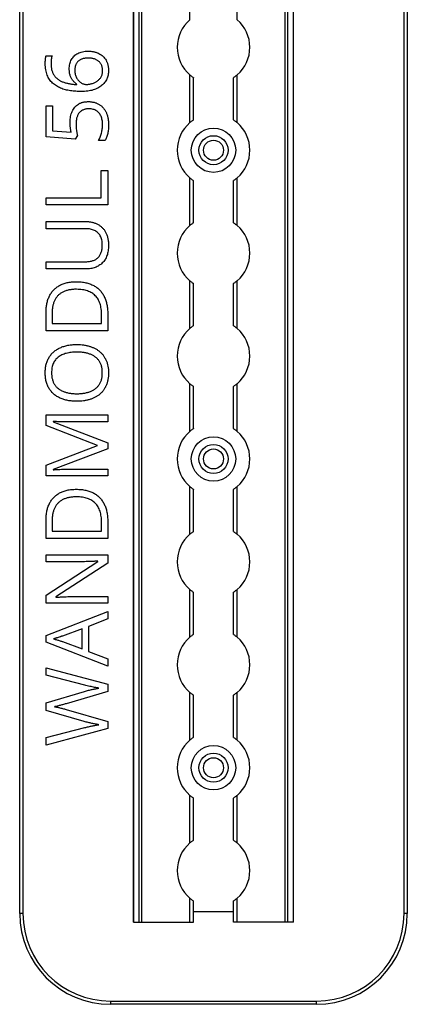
# Model space of a CAD drawing. Header units: millimetres. Extents: x -138 to 5612, y -1401 to 2631.
# Tile 23 of 116: x 526 to 632, y 542 to 813. Entities that reach past the tile are written whole.
import ezdxf

# ---------------------------------------------------------------- set-up
doc = ezdxf.new("R2010")
doc.units = ezdxf.units.MM

msp = doc.modelspace()

# ---------------------------------------------------------------- linework, layer by layer
at = {"color": 7, "linetype": 'Continuous', "lineweight": 25}
for p, q in [((525.86, 567.5), (525.86, 1075.06)), ((526.76, 1075.06), (526.76, 567.5)), ((631.56, 567.5), (631.56, 1075.06)), ((632.46, 1075.06), (632.46, 567.5)), ((557.16, 1074.51), (557.16, 565.11)), ((557.19, 565.11), (557.19, 1074.51)), ((558.72, 565.11), (558.72, 1074.51)), ((559.43, 565.11), (559.43, 1074.51)), ((598.88, 565.11), (598.88, 1074.51)), ((599.59, 565.11), (599.59, 1074.51)), ((601.13, 565.11), (601.13, 1074.51)), ((601.16, 565.11), (601.16, 1074.51)), ((572.66, 813.26), (572.66, 826.36)), ((585.66, 813.26), (585.66, 826.36)), ((533.1, 803.33), (534.76, 803.33)), ((572.66, 784.96), (572.66, 798.06)), ((573.66, 785.71), (573.66, 797.31)), ((584.66, 785.71), (584.66, 797.31)), ((585.66, 784.96), (585.66, 798.06)), ((541.57, 795.43), (541.57, 795.56)), ((533.1, 789.54), (534.87, 789.54)), ((533.1, 781.09), (533.1, 789.54)), ((534.87, 789.54), (534.87, 782.74)), ((534.87, 782.74), (540, 782.31)), ((541.08, 780.44), (533.1, 781.09)), ((541.72, 781.42), (541.08, 780.44)), ((549.36, 780.03), (547.52, 780.03)), ((548.3, 764.28), (548.3, 771.82)), ((548.3, 771.82), (550.07, 771.82)), ((550.07, 771.82), (550.07, 762.31)), ((572.66, 756.66), (572.66, 769.76)), ((573.66, 757.41), (573.66, 769.01)), ((584.66, 757.41), (584.66, 769.01)), ((585.66, 756.66), (585.66, 769.76)), ((533.1, 764.28), (548.3, 764.28)), ((533.1, 762.31), (533.1, 764.28)), ((550.07, 762.31), (533.1, 762.31)), ((533.1, 757.75), (544.07, 757.75)), ((533.1, 755.78), (533.1, 757.75)), ((544.1, 755.78), (533.1, 755.78)), ((533.1, 746.71), (544.08, 746.71)), ((533.1, 744.72), (533.1, 746.71)), ((544.03, 744.72), (533.1, 744.72)), ((572.66, 728.36), (572.66, 741.46)), ((573.66, 729.11), (573.66, 740.71)), ((584.66, 729.11), (584.66, 740.71)), ((585.66, 728.36), (585.66, 741.46)), ((533.1, 727.71), (533.1, 732.83)), ((534.79, 732.53), (534.79, 729.68)), ((548.37, 729.68), (548.37, 732.09)), ((550.07, 732.32), (550.07, 727.71)), ((534.79, 729.68), (548.37, 729.68)), ((550.07, 727.71), (533.1, 727.71)), ((572.66, 700.06), (572.66, 713.16)), ((573.66, 700.81), (573.66, 712.41)), ((584.66, 700.81), (584.66, 712.41)), ((585.66, 700.06), (585.66, 713.16)), ((533.1, 701.67), (533.1, 704.58)), ((533.1, 704.58), (550.07, 704.58)), ((550.07, 704.58), (550.07, 702.63)), ((547.21, 696.21), (533.1, 701.67)), ((535.07, 702.78), (535.07, 702.69)), ((535.07, 702.69), (550.07, 696.91)), ((550.07, 702.63), (539.21, 702.63)), ((533.1, 690.75), (547.21, 696.13)), ((547.21, 696.13), (547.21, 696.21)), ((550.07, 696.91), (550.07, 695.29)), ((550.07, 695.29), (535.05, 689.59)), ((533.1, 687.82), (533.1, 690.75)), ((550.07, 687.82), (533.1, 687.82)), ((535.05, 689.59), (535.05, 689.5)), ((539.34, 689.66), (550.07, 689.66)), ((550.07, 689.66), (550.07, 687.82)), ((572.66, 671.76), (572.66, 684.86)), ((573.66, 672.51), (573.66, 684.11)), ((584.66, 672.51), (584.66, 684.11)), ((585.66, 671.76), (585.66, 684.86)), ((533.1, 670.63), (533.1, 675.76)), ((534.79, 675.46), (534.79, 672.61)), ((548.37, 672.61), (548.37, 675.01)), ((550.07, 675.25), (550.07, 670.63)), ((534.79, 672.61), (548.37, 672.61)), ((550.07, 670.63), (533.1, 670.63)), ((533.1, 664.21), (533.1, 666.07)), ((533.1, 666.07), (550.07, 666.07)), ((550.07, 666.07), (550.07, 663.79)), ((533.1, 655.05), (547.31, 664.28)), ((542.93, 664.21), (533.1, 664.21)), ((550.07, 663.79), (535.82, 654.53)), ((547.31, 664.28), (547.31, 664.36)), ((572.66, 643.46), (572.66, 656.56)), ((573.66, 644.21), (573.66, 655.81)), ((584.66, 644.21), (584.66, 655.81)), ((585.66, 643.46), (585.66, 656.56)), ((533.1, 652.79), (533.1, 655.05)), ((550.07, 652.79), (533.1, 652.79)), ((535.82, 654.53), (535.82, 654.43)), ((540.32, 654.62), (550.07, 654.62)), ((550.07, 654.62), (550.07, 652.79)), ((533.1, 643.9), (550.07, 650.5)), ((550.07, 650.5), (550.07, 648.46)), ((550.07, 648.46), (544.78, 646.36)), ((543.02, 645.77), (537.65, 643.78)), ((543.02, 640.22), (543.02, 645.77)), ((544.78, 646.36), (544.78, 639.56)), ((533.1, 642.13), (533.1, 643.9)), ((550.07, 635.48), (533.1, 642.13)), ((537.65, 642.24), (543.02, 640.22)), ((544.78, 639.56), (550.07, 637.48)), ((550.07, 637.48), (550.07, 635.48)), ((533.1, 635.07), (550.07, 630.52)), ((533.1, 633), (533.1, 635.07)), ((543.73, 630.27), (533.1, 633)), ((533.1, 625.36), (543.71, 628.55)), ((550.07, 628.53), (538.65, 625.16)), ((550.07, 630.52), (550.07, 628.53)), ((572.66, 615.16), (572.66, 628.26)), ((585.66, 615.16), (585.66, 628.26)), ((573.66, 615.91), (573.66, 627.51)), ((584.66, 615.91), (584.66, 627.51)), ((533.1, 623.33), (533.1, 625.36)), ((543.63, 620.27), (533.1, 623.33)), ((538.66, 623.56), (550.07, 620.29)), ((550.07, 620.29), (550.07, 618.3)), ((533.1, 615.85), (543.74, 618.58)), ((550.07, 618.3), (533.1, 613.79)), ((533.1, 613.79), (533.1, 615.85)), ((572.66, 586.86), (572.66, 599.96)), ((573.66, 587.61), (573.66, 599.21)), ((584.66, 587.61), (584.66, 599.21)), ((585.66, 586.86), (585.66, 599.96)), ((572.66, 565.11), (572.66, 571.66)), ((585.66, 565.11), (585.66, 571.66)), ((573.66, 565.11), (573.66, 570.91)), ((584.66, 565.11), (584.66, 570.91)), ((526.76, 567.5), (525.86, 567.5)), ((573.66, 568), (584.66, 568)), ((632.46, 567.5), (631.56, 567.5)), ((557.16, 565.11), (573.66, 565.11)), ((601.16, 565.11), (584.66, 565.11)), ((550.86, 543.4), (550.86, 542.5)), ((550.86, 543.4), (607.46, 543.4)), ((607.46, 542.5), (550.86, 542.5)), ((607.46, 542.5), (607.46, 543.4))]:
    msp.add_line(p, q, dxfattribs=at)
for centre, radius in [((579.16, 777.36), 6.1), ((579.16, 777.36), 4), ((579.16, 777.36), 2.75), ((579.16, 692.46), 6.1), ((579.16, 692.46), 4), ((579.16, 692.46), 2.75), ((579.16, 607.56), 6.1), ((579.16, 607.56), 4), ((579.16, 607.56), 2.75)]:
    msp.add_circle(centre, radius, dxfattribs=at)
for centre, radius, start, end in [((579.16, 805.66), 10, 130.5416, 229.4584), ((579.16, 805.66), 10, 310.5416, 49.4584), ((579.16, 777.36), 10, 130.5416, 229.4584), ((579.16, 777.36), 10, 310.5416, 49.4584), ((579.16, 749.06), 10, 130.5416, 229.4584), ((579.16, 749.06), 10, 310.5416, 49.4584), ((579.16, 720.76), 10, 130.5416, 229.4584), ((579.16, 720.76), 10, 310.5416, 49.4584), ((579.16, 692.46), 10, 130.5416, 229.4584), ((579.16, 692.46), 10, 310.5416, 49.4584), ((579.16, 664.16), 10, 130.5416, 229.4584), ((579.16, 664.16), 10, 310.5416, 49.4584), ((579.16, 635.86), 10, 130.5416, 229.4584), ((579.16, 635.86), 10, 310.5416, 49.4584), ((579.16, 607.56), 10, 130.5416, 229.4584), ((579.16, 607.56), 10, 310.5416, 49.4584), ((579.16, 579.26), 10, 130.5416, 229.4584), ((579.16, 579.26), 10, 310.5416, 49.4584), ((550.86, 567.5), 25, 180, 270), ((550.86, 567.5), 24.1, 180, 270), ((607.46, 567.5), 25, 270, 0), ((607.46, 567.5), 24.1, 270, 0)]:
    msp.add_arc(centre, radius, start, end, dxfattribs=at)
for points, knots in [([(539.49, 799.68), (539.5, 799.93), (539.51, 800.39), (539.63, 801.07), (539.81, 801.7), (540.08, 802.28), (540.42, 802.81), (540.82, 803.28), (541.3, 803.68), (541.84, 804.02), (542.45, 804.28), (543.12, 804.48), (543.85, 804.59), (544.36, 804.6), (544.62, 804.61)], [0, 0, 0, 0, 0.089525, 0.174546, 0.255342, 0.334394, 0.411524, 0.487941, 0.564453, 0.643258, 0.725042, 0.811004, 0.902358, 1, 1, 1, 1]), ([(544.62, 804.61), (544.76, 804.61), (545.04, 804.61), (545.46, 804.57), (545.86, 804.52), (546.25, 804.46), (546.62, 804.36), (546.97, 804.25), (547.31, 804.12), (547.74, 803.92), (548.24, 803.61), (548.78, 803.19), (549.23, 802.68), (549.55, 802.21), (549.77, 801.8), (549.91, 801.48), (550.03, 801.14), (550.12, 800.79), (550.2, 800.42), (550.25, 800.04), (550.28, 799.65), (550.29, 799.38), (550.29, 799.24)], [0, 0, 0, 0, 0.048742, 0.095652, 0.141248, 0.185599, 0.228995, 0.27104, 0.312519, 0.352978, 0.432201, 0.509275, 0.585451, 0.662972, 0.702207, 0.742184, 0.782253, 0.823486, 0.865688, 0.909019, 0.953986, 1, 1, 1, 1]), ([(532.88, 801.21), (532.88, 801.39), (532.89, 801.76), (532.92, 802.24), (532.96, 802.61), (533, 802.88), (533.04, 803.12), (533.08, 803.26), (533.1, 803.33)], [0, 0, 0, 0, 0.253714, 0.525579, 0.661193, 0.786054, 0.898766, 1, 1, 1, 1]), ([(534.76, 803.33), (534.72, 803.18), (534.62, 802.86), (534.53, 802.34), (534.48, 801.8), (534.48, 801.43), (534.47, 801.24)], [0, 0, 0, 0, 0.225948, 0.476384, 0.737076, 1, 1, 1, 1]), ([(544.62, 802.71), (544.48, 802.7), (544.22, 802.7), (543.83, 802.66), (543.47, 802.59), (543.13, 802.5), (542.81, 802.38), (542.51, 802.23), (542.24, 802.06), (541.98, 801.86), (541.75, 801.64), (541.56, 801.38), (541.38, 801.1), (541.25, 800.79), (541.14, 800.46), (541.07, 800.1), (541.02, 799.71), (541.02, 799.44), (541.01, 799.3)], [0, 0, 0, 0, 0.071961, 0.139945, 0.205092, 0.267635, 0.327414, 0.386017, 0.443516, 0.500821, 0.55728, 0.614211, 0.671909, 0.730575, 0.792641, 0.858027, 0.926821, 1, 1, 1, 1]), ([(548.66, 799.22), (548.66, 799.35), (548.65, 799.6), (548.61, 799.97), (548.53, 800.32), (548.42, 800.65), (548.28, 800.95), (548.1, 801.24), (547.9, 801.51), (547.66, 801.76), (547.39, 801.99), (547.09, 802.18), (546.76, 802.35), (546.39, 802.48), (545.99, 802.58), (545.56, 802.66), (545.1, 802.7), (544.78, 802.71), (544.62, 802.71)], [0, 0, 0, 0, 0.063598, 0.12418, 0.182941, 0.239808, 0.295395, 0.350362, 0.406186, 0.462367, 0.519964, 0.578657, 0.639543, 0.703615, 0.771035, 0.842476, 0.918848, 1, 1, 1, 1]), ([(542.82, 793.5), (542.56, 793.51), (542.06, 793.51), (541.31, 793.56), (540.56, 793.62), (539.83, 793.71), (539.12, 793.83), (538.43, 794), (537.76, 794.19), (537.12, 794.43), (536.51, 794.71), (535.93, 795.04), (535.4, 795.41), (534.9, 795.83), (534.44, 796.3), (534.05, 796.83), (533.7, 797.41), (533.4, 798.04), (533.17, 798.74), (533, 799.51), (532.9, 800.34), (532.89, 800.91), (532.88, 801.21)], [0, 0, 0, 0, 0.05304, 0.105431, 0.157463, 0.208984, 0.259638, 0.308993, 0.357513, 0.405118, 0.451828, 0.497723, 0.542859, 0.587993, 0.633305, 0.679233, 0.726066, 0.774804, 0.825949, 0.880034, 0.938043, 1, 1, 1, 1]), ([(534.47, 801.24), (534.47, 801.07), (534.48, 800.72), (534.53, 800.23), (534.59, 799.76), (534.7, 799.32), (534.83, 798.91), (535, 798.52), (535.18, 798.17), (535.41, 797.84), (535.65, 797.54), (535.92, 797.27), (536.21, 797.01), (536.52, 796.77), (536.85, 796.56), (537.2, 796.37), (537.57, 796.2), (538.1, 796), (538.79, 795.8), (539.68, 795.62), (540.61, 795.49), (541.25, 795.45), (541.57, 795.43)], [0, 0, 0, 0, 0.0505601, 0.0983233, 0.1437828, 0.1868913, 0.2282597, 0.2680797, 0.3066524, 0.344219, 0.3813149, 0.418225, 0.4549587, 0.4919589, 0.5297109, 0.5677021, 0.6068797, 0.6468201, 0.7298164, 0.8159226, 0.9059495, 1, 1, 1, 1]), ([(541.57, 795.56), (541.48, 795.62), (541.28, 795.75), (541.01, 795.97), (540.76, 796.21), (540.51, 796.48), (540.29, 796.77), (540.09, 797.1), (539.92, 797.45), (539.76, 797.84), (539.64, 798.25), (539.55, 798.7), (539.5, 799.18), (539.5, 799.51), (539.49, 799.68)], [0, 0, 0, 0, 0.0706557, 0.1425545, 0.2155263, 0.290053, 0.3661928, 0.4444154, 0.5261979, 0.6111595, 0.7001039, 0.7944381, 0.8939185, 1, 1, 1, 1]), ([(541.01, 799.3), (541.02, 799.12), (541.03, 798.75), (541.12, 798.22), (541.27, 797.73), (541.48, 797.28), (541.73, 796.87), (542.03, 796.52), (542.34, 796.2), (542.69, 795.94), (543.06, 795.73), (543.43, 795.58), (543.8, 795.49), (544.06, 795.47), (544.18, 795.47)], [0, 0, 0, 0, 0.102293, 0.199539, 0.291908, 0.382457, 0.469734, 0.553016, 0.634101, 0.713305, 0.789628, 0.862469, 0.931467, 1, 1, 1, 1]), ([(550.29, 799.24), (550.28, 799.04), (550.27, 798.64), (550.19, 798.05), (550.03, 797.49), (549.83, 796.95), (549.56, 796.44), (549.23, 795.97), (548.85, 795.52), (548.4, 795.12), (547.9, 794.75), (547.34, 794.43), (546.73, 794.15), (546.06, 793.92), (545.33, 793.73), (544.54, 793.6), (543.7, 793.52), (543.12, 793.51), (542.82, 793.5)], [0, 0, 0, 0, 0.057522, 0.113292, 0.167776, 0.222024, 0.275884, 0.329994, 0.384984, 0.441268, 0.499303, 0.559649, 0.623122, 0.690258, 0.760948, 0.835704, 0.915249, 1, 1, 1, 1]), ([(544.18, 795.47), (544.31, 795.47), (544.57, 795.47), (544.95, 795.52), (545.34, 795.59), (545.73, 795.69), (546.11, 795.82), (546.49, 795.97), (546.85, 796.16), (547.19, 796.38), (547.51, 796.63), (547.79, 796.91), (548.05, 797.22), (548.27, 797.56), (548.45, 797.93), (548.57, 798.33), (548.65, 798.77), (548.66, 799.07), (548.66, 799.22)], [0, 0, 0, 0, 0.058658, 0.118204, 0.178288, 0.24041, 0.302702, 0.364696, 0.426827, 0.488799, 0.550912, 0.612159, 0.672949, 0.734476, 0.797303, 0.862108, 0.929137, 1, 1, 1, 1]), ([(572.66, 798.06), (572.77, 797.96), (572.88, 797.87), (573.11, 797.7), (573.22, 797.61), (573.41, 797.47), (573.5, 797.41), (573.62, 797.33), (573.66, 797.31), (573.66, 797.31)], [0, 0, 0, 0, 0.25, 0.25, 0.5, 0.5, 0.75, 0.75, 1, 1, 1, 1]), ([(585.66, 798.06), (585.54, 797.96), (585.43, 797.87), (585.2, 797.7), (585.1, 797.61), (584.9, 797.47), (584.81, 797.41), (584.69, 797.33), (584.66, 797.31), (584.66, 797.31)], [0, 0, 0, 0, 0.25, 0.25, 0.5, 0.5, 0.75, 0.75, 1, 1, 1, 1]), ([(539.71, 785.03), (539.72, 785.31), (539.73, 785.86), (539.84, 786.64), (540.02, 787.37), (540.28, 788.04), (540.6, 788.65), (541, 789.19), (541.46, 789.65), (541.9, 789.98), (542.28, 790.2), (542.58, 790.34), (542.89, 790.46), (543.22, 790.56), (543.57, 790.63), (543.93, 790.69), (544.3, 790.72), (544.56, 790.73), (544.69, 790.73)], [0, 0, 0, 0, 0.097882, 0.190074, 0.277227, 0.360778, 0.441258, 0.51812, 0.594092, 0.670067, 0.708648, 0.74735, 0.786958, 0.826928, 0.868129, 0.910869, 0.954513, 1, 1, 1, 1]), ([(544.69, 790.73), (544.83, 790.73), (545.11, 790.73), (545.52, 790.68), (545.92, 790.63), (546.3, 790.54), (546.67, 790.44), (547.02, 790.31), (547.36, 790.16), (547.68, 789.97), (547.99, 789.78), (548.27, 789.55), (548.55, 789.32), (548.8, 789.05), (549.03, 788.77), (549.24, 788.47), (549.44, 788.14), (549.62, 787.8), (549.78, 787.44), (549.91, 787.05), (550.03, 786.66), (550.13, 786.24), (550.2, 785.81), (550.25, 785.36), (550.28, 784.89), (550.29, 784.57), (550.29, 784.41)], [0, 0, 0, 0, 0.044664, 0.087697, 0.129556, 0.170449, 0.210563, 0.249758, 0.28844, 0.326807, 0.365059, 0.4028, 0.440299, 0.478244, 0.516374, 0.555137, 0.594722, 0.635308, 0.676586, 0.719071, 0.762253, 0.806975, 0.852616, 0.900138, 0.949216, 1, 1, 1, 1]), ([(544.87, 788.74), (544.74, 788.74), (544.47, 788.73), (544.08, 788.68), (543.72, 788.61), (543.38, 788.49), (543.06, 788.34), (542.77, 788.16), (542.5, 787.95), (542.26, 787.71), (542.04, 787.42), (541.86, 787.1), (541.7, 786.75), (541.57, 786.35), (541.47, 785.92), (541.41, 785.45), (541.36, 784.95), (541.35, 784.6), (541.35, 784.42)], [0, 0, 0, 0, 0.064307, 0.125248, 0.183284, 0.239115, 0.293456, 0.347256, 0.400295, 0.454127, 0.509201, 0.566798, 0.627703, 0.691901, 0.761307, 0.835526, 0.914666, 1, 1, 1, 1]), ([(548.64, 784.43), (548.64, 784.64), (548.63, 785.04), (548.55, 785.63), (548.42, 786.18), (548.24, 786.69), (548.01, 787.15), (547.73, 787.56), (547.38, 787.92), (546.98, 788.21), (546.54, 788.46), (546.03, 788.62), (545.47, 788.72), (545.08, 788.74), (544.87, 788.74)], [0, 0, 0, 0, 0.0958772, 0.1866802, 0.2725741, 0.3551078, 0.4339346, 0.510297, 0.5855357, 0.6611219, 0.7385573, 0.8195715, 0.9061623, 1, 1, 1, 1]), ([(573.66, 785.71), (573.66, 785.71), (573.65, 785.71), (573.62, 785.68), (573.59, 785.67), (573.5, 785.61), (573.42, 785.55), (573.22, 785.41), (573.11, 785.33), (572.88, 785.15), (572.77, 785.06), (572.66, 784.96)], [0, 0, 0, 0, 0.125, 0.125, 0.25, 0.25, 0.5, 0.5, 0.75, 0.75, 1, 1, 1, 1]), ([(584.66, 785.71), (584.66, 785.71), (584.66, 785.71), (584.7, 785.68), (584.72, 785.67), (584.81, 785.61), (584.9, 785.55), (585.09, 785.41), (585.2, 785.33), (585.43, 785.15), (585.54, 785.06), (585.66, 784.96)], [0, 0, 0, 0, 0.125, 0.125, 0.25, 0.25, 0.5, 0.5, 0.75, 0.75, 1, 1, 1, 1]), ([(540, 782.31), (539.98, 782.39), (539.95, 782.56), (539.91, 782.83), (539.85, 783.13), (539.81, 783.46), (539.76, 783.82), (539.73, 784.2), (539.72, 784.61), (539.71, 784.89), (539.71, 785.03)], [0, 0, 0, 0, 0.088457, 0.187806, 0.299963, 0.421851, 0.55463, 0.694546, 0.842932, 1, 1, 1, 1]), ([(541.35, 784.42), (541.36, 784.17), (541.37, 783.64), (541.45, 782.97), (541.52, 782.44), (541.59, 782.07), (541.65, 781.73), (541.7, 781.52), (541.72, 781.42)], [0, 0, 0, 0, 0.249474, 0.524167, 0.661011, 0.785846, 0.899486, 1, 1, 1, 1]), ([(547.52, 780.03), (547.61, 780.18), (547.78, 780.48), (548, 780.97), (548.19, 781.51), (548.34, 782.09), (548.48, 782.68), (548.57, 783.27), (548.63, 783.85), (548.64, 784.24), (548.64, 784.43)], [0, 0, 0, 0, 0.111067, 0.227551, 0.35158, 0.483109, 0.616815, 0.747364, 0.874724, 1, 1, 1, 1]), ([(550.29, 784.41), (550.29, 784.19), (550.28, 783.76), (550.24, 783.14), (550.17, 782.53), (550.06, 781.95), (549.93, 781.41), (549.78, 780.9), (549.59, 780.44), (549.43, 780.16), (549.36, 780.03)], [0, 0, 0, 0, 0.143812, 0.28262, 0.41746, 0.548035, 0.671659, 0.788109, 0.896895, 1, 1, 1, 1]), ([(572.66, 769.76), (572.77, 769.66), (572.88, 769.57), (573.11, 769.4), (573.22, 769.31), (573.41, 769.17), (573.5, 769.11), (573.62, 769.03), (573.66, 769.01), (573.66, 769.01)], [0, 0, 0, 0, 0.25, 0.25, 0.5, 0.5, 0.75, 0.75, 1, 1, 1, 1]), ([(585.66, 769.76), (585.54, 769.66), (585.43, 769.57), (585.2, 769.4), (585.1, 769.31), (584.9, 769.17), (584.81, 769.11), (584.69, 769.03), (584.66, 769.01), (584.66, 769.01)], [0, 0, 0, 0, 0.25, 0.25, 0.5, 0.5, 0.75, 0.75, 1, 1, 1, 1]), ([(544.07, 757.75), (544.22, 757.75), (544.52, 757.75), (544.95, 757.71), (545.36, 757.65), (545.77, 757.57), (546.17, 757.47), (546.55, 757.34), (546.92, 757.2), (547.27, 757.03), (547.62, 756.84), (547.94, 756.62), (548.25, 756.38), (548.53, 756.11), (548.8, 755.83), (549.05, 755.52), (549.28, 755.19), (549.49, 754.83), (549.68, 754.45), (549.84, 754.05), (549.98, 753.63), (550.1, 753.18), (550.18, 752.7), (550.24, 752.21), (550.28, 751.69), (550.29, 751.34), (550.29, 751.16)], [0, 0, 0, 0, 0.043263, 0.085307, 0.126275, 0.166582, 0.206347, 0.245258, 0.283922, 0.322468, 0.360603, 0.398543, 0.4363, 0.47426, 0.512219, 0.550601, 0.590128, 0.630263, 0.671498, 0.713461, 0.756932, 0.801901, 0.848593, 0.896916, 0.947344, 1, 1, 1, 1]), ([(548.58, 751.28), (548.58, 751.53), (548.57, 752), (548.46, 752.68), (548.29, 753.29), (548.03, 753.82), (547.72, 754.29), (547.35, 754.7), (546.92, 755.04), (546.44, 755.32), (545.91, 755.52), (545.34, 755.68), (544.73, 755.77), (544.31, 755.78), (544.1, 755.78)], [0, 0, 0, 0, 0.102778, 0.196628, 0.283268, 0.364072, 0.441191, 0.516232, 0.590984, 0.666977, 0.745267, 0.825975, 0.910539, 1, 1, 1, 1]), ([(573.66, 757.41), (573.66, 757.41), (573.65, 757.41), (573.62, 757.38), (573.59, 757.37), (573.5, 757.31), (573.42, 757.25), (573.22, 757.11), (573.11, 757.03), (572.88, 756.85), (572.77, 756.76), (572.66, 756.66)], [0, 0, 0, 0, 0.125, 0.125, 0.25, 0.25, 0.5, 0.5, 0.75, 0.75, 1, 1, 1, 1]), ([(584.66, 757.41), (584.66, 757.41), (584.66, 757.41), (584.7, 757.38), (584.72, 757.37), (584.81, 757.31), (584.9, 757.25), (585.09, 757.11), (585.2, 757.03), (585.43, 756.85), (585.54, 756.76), (585.66, 756.66)], [0, 0, 0, 0, 0.125, 0.125, 0.25, 0.25, 0.5, 0.5, 0.75, 0.75, 1, 1, 1, 1]), ([(550.29, 751.16), (550.28, 750.91), (550.27, 750.41), (550.2, 749.69), (550.06, 749.02), (549.88, 748.39), (549.64, 747.81), (549.34, 747.28), (548.99, 746.79), (548.59, 746.36), (548.15, 745.97), (547.67, 745.64), (547.15, 745.35), (546.59, 745.12), (546, 744.94), (545.37, 744.82), (544.71, 744.73), (544.26, 744.73), (544.03, 744.72)], [0, 0, 0, 0, 0.074981, 0.145616, 0.212407, 0.276161, 0.337151, 0.396523, 0.454792, 0.512599, 0.570262, 0.627474, 0.685175, 0.743724, 0.804151, 0.866508, 0.931777, 1, 1, 1, 1]), ([(544.08, 746.71), (544.26, 746.71), (544.6, 746.72), (545.09, 746.78), (545.56, 746.86), (545.99, 746.99), (546.39, 747.15), (546.77, 747.35), (547.11, 747.58), (547.42, 747.85), (547.7, 748.15), (547.93, 748.5), (548.13, 748.87), (548.3, 749.29), (548.43, 749.74), (548.52, 750.22), (548.57, 750.74), (548.58, 751.09), (548.58, 751.28)], [0, 0, 0, 0, 0.071471, 0.139559, 0.203707, 0.264838, 0.324092, 0.381066, 0.437244, 0.492859, 0.548749, 0.605459, 0.663069, 0.723807, 0.786875, 0.85388, 0.924772, 1, 1, 1, 1]), ([(533.1, 732.83), (533.1, 733.04), (533.11, 733.46), (533.15, 734.08), (533.23, 734.67), (533.33, 735.24), (533.46, 735.79), (533.62, 736.31), (533.82, 736.81), (534.04, 737.3), (534.29, 737.75), (534.57, 738.18), (534.88, 738.58), (535.21, 738.96), (535.58, 739.31), (535.97, 739.63), (536.4, 739.92), (536.84, 740.19), (537.32, 740.43), (537.83, 740.63), (538.36, 740.81), (538.92, 740.95), (539.51, 741.07), (540.12, 741.14), (540.76, 741.19), (541.2, 741.2), (541.42, 741.2)], [0, 0, 0, 0, 0.047452, 0.093219, 0.137685, 0.180943, 0.222615, 0.263414, 0.303514, 0.342755, 0.381436, 0.419417, 0.457114, 0.494702, 0.532062, 0.56979, 0.60813, 0.647007, 0.686572, 0.727287, 0.768888, 0.811989, 0.856396, 0.902422, 0.950235, 1, 1, 1, 1]), ([(541.42, 741.2), (541.66, 741.2), (542.12, 741.19), (542.79, 741.14), (543.43, 741.06), (544.05, 740.95), (544.63, 740.8), (545.19, 740.62), (545.71, 740.4), (546.21, 740.16), (546.68, 739.88), (547.11, 739.58), (547.52, 739.24), (547.9, 738.88), (548.24, 738.48), (548.56, 738.06), (548.85, 737.61), (549.11, 737.13), (549.33, 736.62), (549.53, 736.08), (549.7, 735.52), (549.84, 734.93), (549.94, 734.32), (550.01, 733.67), (550.06, 733.01), (550.07, 732.55), (550.07, 732.32)], [0, 0, 0, 0, 0.0496734, 0.0972633, 0.1429156, 0.1872228, 0.2296723, 0.270857, 0.3108171, 0.3498994, 0.3880984, 0.4258488, 0.4630322, 0.4998738, 0.5367877, 0.5741777, 0.611928, 0.6505896, 0.6900363, 0.7302374, 0.7716696, 0.8141818, 0.8581224, 0.903715, 0.9510621, 1, 1, 1, 1]), ([(572.66, 741.46), (572.77, 741.36), (572.88, 741.27), (573.11, 741.1), (573.22, 741.01), (573.41, 740.87), (573.5, 740.81), (573.62, 740.73), (573.66, 740.71), (573.66, 740.71)], [0, 0, 0, 0, 0.25, 0.25, 0.5, 0.5, 0.75, 0.75, 1, 1, 1, 1]), ([(585.66, 741.46), (585.54, 741.36), (585.43, 741.27), (585.2, 741.1), (585.1, 741.01), (584.9, 740.87), (584.81, 740.81), (584.69, 740.73), (584.66, 740.71), (584.66, 740.71)], [0, 0, 0, 0, 0.25, 0.25, 0.5, 0.5, 0.75, 0.75, 1, 1, 1, 1]), ([(541.49, 739.12), (541.31, 739.12), (540.94, 739.12), (540.41, 739.07), (539.9, 739.02), (539.41, 738.94), (538.95, 738.83), (538.52, 738.7), (538.11, 738.54), (537.72, 738.37), (537.36, 738.16), (537.02, 737.94), (536.71, 737.69), (536.42, 737.43), (536.16, 737.13), (535.91, 736.82), (535.69, 736.49), (535.5, 736.13), (535.34, 735.75), (535.18, 735.35), (535.06, 734.93), (534.96, 734.49), (534.88, 734.03), (534.82, 733.55), (534.79, 733.05), (534.79, 732.71), (534.79, 732.53)], [0, 0, 0, 0, 0.051754, 0.101389, 0.148973, 0.194659, 0.23828, 0.280317, 0.320954, 0.360397, 0.398433, 0.435995, 0.47281, 0.509208, 0.545843, 0.582262, 0.619207, 0.656936, 0.6954, 0.734617, 0.775247, 0.816857, 0.860285, 0.905014, 0.951759, 1, 1, 1, 1]), ([(548.37, 732.09), (548.37, 732.37), (548.36, 732.92), (548.28, 733.72), (548.14, 734.46), (547.96, 735.16), (547.71, 735.79), (547.42, 736.37), (547.06, 736.9), (546.65, 737.37), (546.19, 737.78), (545.68, 738.14), (545.1, 738.44), (544.48, 738.69), (543.81, 738.88), (543.08, 739.02), (542.31, 739.1), (541.77, 739.11), (541.49, 739.12)], [0, 0, 0, 0, 0.075438, 0.146302, 0.213058, 0.276296, 0.336215, 0.393828, 0.449452, 0.504416, 0.559098, 0.614565, 0.671236, 0.730131, 0.792063, 0.85732, 0.926392, 1, 1, 1, 1]), ([(573.66, 729.11), (573.66, 729.11), (573.65, 729.11), (573.62, 729.08), (573.59, 729.07), (573.5, 729.01), (573.42, 728.95), (573.22, 728.81), (573.11, 728.73), (572.88, 728.55), (572.77, 728.46), (572.66, 728.36)], [0, 0, 0, 0, 0.125, 0.125, 0.25, 0.25, 0.5, 0.5, 0.75, 0.75, 1, 1, 1, 1]), ([(584.66, 729.11), (584.66, 729.11), (584.66, 729.11), (584.7, 729.08), (584.72, 729.07), (584.81, 729.01), (584.9, 728.95), (585.09, 728.81), (585.2, 728.73), (585.43, 728.55), (585.54, 728.46), (585.66, 728.36)], [0, 0, 0, 0, 0.125, 0.125, 0.25, 0.25, 0.5, 0.5, 0.75, 0.75, 1, 1, 1, 1]), ([(532.88, 716.18), (532.88, 716.39), (532.89, 716.79), (532.94, 717.39), (533.02, 717.96), (533.14, 718.5), (533.29, 719.02), (533.48, 719.52), (533.7, 719.99), (533.95, 720.43), (534.23, 720.85), (534.54, 721.24), (534.88, 721.61), (535.25, 721.95), (535.64, 722.26), (536.06, 722.55), (536.51, 722.82), (536.98, 723.05), (537.48, 723.26), (538, 723.44), (538.54, 723.6), (539.11, 723.72), (539.7, 723.82), (540.3, 723.88), (540.93, 723.93), (541.36, 723.93), (541.58, 723.93)], [0, 0, 0, 0, 0.046917, 0.091903, 0.135346, 0.177456, 0.218435, 0.258262, 0.297315, 0.335934, 0.374019, 0.411863, 0.449668, 0.487281, 0.525287, 0.56388, 0.602891, 0.642975, 0.683963, 0.725573, 0.768127, 0.811875, 0.856809, 0.902961, 0.950745, 1, 1, 1, 1]), ([(541.58, 723.93), (541.9, 723.93), (542.52, 723.92), (543.44, 723.82), (544.31, 723.67), (545.13, 723.45), (545.91, 723.17), (546.63, 722.83), (547.29, 722.43), (547.9, 721.96), (548.44, 721.44), (548.92, 720.86), (549.33, 720.21), (549.68, 719.51), (549.96, 718.76), (550.15, 717.94), (550.27, 717.06), (550.28, 716.46), (550.29, 716.15)], [0, 0, 0, 0, 0.072324, 0.141328, 0.207936, 0.272271, 0.334451, 0.39435, 0.452678, 0.50999, 0.56663, 0.623328, 0.680743, 0.739351, 0.799977, 0.863359, 0.929736, 1, 1, 1, 1]), ([(541.58, 721.85), (541.31, 721.85), (540.8, 721.84), (540.04, 721.77), (539.34, 721.67), (538.67, 721.52), (538.05, 721.33), (537.48, 721.09), (536.95, 720.81), (536.46, 720.49), (536.03, 720.12), (535.65, 719.7), (535.33, 719.23), (535.07, 718.71), (534.87, 718.15), (534.72, 717.53), (534.64, 716.87), (534.63, 716.42), (534.62, 716.18)], [0, 0, 0, 0, 0.0777002, 0.1512807, 0.2209958, 0.2872296, 0.3502952, 0.4107428, 0.4692514, 0.5259533, 0.5812807, 0.6360411, 0.690696, 0.7467865, 0.8050754, 0.8662444, 0.9310161, 1, 1, 1, 1]), ([(548.58, 716.15), (548.58, 716.31), (548.57, 716.62), (548.53, 717.08), (548.47, 717.52), (548.38, 717.94), (548.25, 718.33), (548.11, 718.71), (547.93, 719.06), (547.73, 719.38), (547.51, 719.69), (547.26, 719.97), (546.99, 720.24), (546.69, 720.48), (546.38, 720.71), (546.04, 720.91), (545.68, 721.09), (545.3, 721.25), (544.89, 721.39), (544.47, 721.52), (544.03, 721.62), (543.58, 721.71), (543.1, 721.77), (542.61, 721.82), (542.1, 721.84), (541.75, 721.85), (541.58, 721.85)], [0, 0, 0, 0, 0.04684, 0.091834, 0.13478, 0.176242, 0.216125, 0.255001, 0.292842, 0.330066, 0.366924, 0.403419, 0.440075, 0.476901, 0.514574, 0.55283, 0.591717, 0.63203, 0.673492, 0.715712, 0.75968, 0.80461, 0.851198, 0.898918, 0.948821, 1, 1, 1, 1]), ([(541.56, 708.33), (541.35, 708.33), (540.93, 708.33), (540.31, 708.38), (539.71, 708.44), (539.13, 708.53), (538.57, 708.65), (538.03, 708.8), (537.51, 708.98), (537.01, 709.18), (536.54, 709.41), (536.08, 709.66), (535.66, 709.95), (535.27, 710.26), (534.9, 710.6), (534.56, 710.97), (534.25, 711.37), (533.96, 711.79), (533.71, 712.24), (533.49, 712.73), (533.29, 713.23), (533.15, 713.77), (533.02, 714.33), (532.94, 714.93), (532.89, 715.54), (532.88, 715.97), (532.88, 716.18)], [0, 0, 0, 0, 0.0478769, 0.0945523, 0.1398395, 0.1838645, 0.2267464, 0.268614, 0.309851, 0.3502573, 0.3899483, 0.4286512, 0.466829, 0.5045696, 0.5421109, 0.5796522, 0.6175953, 0.6559873, 0.6949153, 0.7345083, 0.7751171, 0.8170542, 0.8601891, 0.9048661, 0.9515996, 1, 1, 1, 1]), ([(534.62, 716.18), (534.63, 716.02), (534.63, 715.71), (534.67, 715.24), (534.73, 714.8), (534.83, 714.38), (534.95, 713.99), (535.09, 713.61), (535.26, 713.26), (535.46, 712.93), (535.68, 712.61), (535.93, 712.32), (536.2, 712.06), (536.49, 711.81), (536.8, 711.58), (537.13, 711.37), (537.49, 711.19), (537.87, 711.02), (538.27, 710.88), (538.68, 710.75), (539.12, 710.64), (539.58, 710.56), (540.05, 710.49), (540.54, 710.44), (541.05, 710.41), (541.4, 710.41), (541.58, 710.41)], [0, 0, 0, 0, 0.0467965, 0.0917198, 0.1346259, 0.1763754, 0.2165399, 0.255258, 0.2935134, 0.3308174, 0.3677166, 0.4044657, 0.4413225, 0.4780717, 0.5155607, 0.5533862, 0.5922439, 0.6323444, 0.6735651, 0.7158421, 0.7595218, 0.8044103, 0.8506706, 0.8986788, 0.9485351, 1, 1, 1, 1]), ([(550.29, 716.15), (550.28, 715.83), (550.27, 715.21), (550.15, 714.31), (549.96, 713.48), (549.68, 712.71), (549.33, 712), (548.92, 711.35), (548.44, 710.77), (547.89, 710.25), (547.28, 709.79), (546.61, 709.4), (545.89, 709.07), (545.11, 708.79), (544.28, 708.59), (543.41, 708.43), (542.5, 708.34), (541.88, 708.33), (541.56, 708.33)], [0, 0, 0, 0, 0.071666, 0.139197, 0.203219, 0.264466, 0.323199, 0.38064, 0.437009, 0.493331, 0.550205, 0.608153, 0.667719, 0.729367, 0.793384, 0.859516, 0.928353, 1, 1, 1, 1]), ([(541.58, 710.41), (541.75, 710.41), (542.1, 710.41), (542.61, 710.44), (543.1, 710.49), (543.58, 710.56), (544.03, 710.64), (544.47, 710.75), (544.89, 710.87), (545.3, 711.02), (545.68, 711.18), (546.04, 711.36), (546.38, 711.57), (546.69, 711.8), (546.99, 712.04), (547.26, 712.31), (547.5, 712.6), (547.73, 712.91), (547.93, 713.24), (548.11, 713.59), (548.25, 713.96), (548.38, 714.36), (548.47, 714.78), (548.53, 715.22), (548.57, 715.67), (548.58, 715.99), (548.58, 716.15)], [0, 0, 0, 0, 0.051101, 0.100928, 0.148576, 0.195139, 0.240002, 0.28398, 0.326136, 0.367647, 0.40803, 0.447008, 0.485379, 0.523189, 0.560172, 0.596772, 0.633716, 0.670518, 0.707971, 0.746052, 0.78487, 0.824692, 0.866091, 0.908972, 0.953565, 1, 1, 1, 1]), ([(572.66, 713.16), (572.77, 713.06), (572.88, 712.97), (573.11, 712.8), (573.22, 712.71), (573.41, 712.57), (573.5, 712.51), (573.62, 712.43), (573.66, 712.41), (573.66, 712.41)], [0, 0, 0, 0, 0.25, 0.25, 0.5, 0.5, 0.75, 0.75, 1, 1, 1, 1]), ([(585.66, 713.16), (585.54, 713.06), (585.43, 712.97), (585.2, 712.8), (585.1, 712.71), (584.9, 712.57), (584.81, 712.51), (584.69, 712.43), (584.66, 712.41), (584.66, 712.41)], [0, 0, 0, 0, 0.25, 0.25, 0.5, 0.5, 0.75, 0.75, 1, 1, 1, 1]), ([(539.21, 702.63), (538.95, 702.63), (538.45, 702.63), (537.7, 702.65), (536.96, 702.68), (536.27, 702.7), (535.65, 702.74), (535.26, 702.77), (535.07, 702.78)], [0, 0, 0, 0, 0.18235, 0.366387, 0.545523, 0.71471, 0.868184, 1, 1, 1, 1]), ([(573.66, 700.81), (573.66, 700.81), (573.65, 700.81), (573.62, 700.78), (573.59, 700.77), (573.5, 700.71), (573.42, 700.65), (573.22, 700.51), (573.11, 700.43), (572.88, 700.25), (572.77, 700.16), (572.66, 700.06)], [0, 0, 0, 0, 0.125, 0.125, 0.25, 0.25, 0.5, 0.5, 0.75, 0.75, 1, 1, 1, 1]), ([(584.66, 700.81), (584.66, 700.81), (584.66, 700.81), (584.7, 700.78), (584.72, 700.77), (584.81, 700.71), (584.9, 700.65), (585.09, 700.51), (585.2, 700.43), (585.43, 700.25), (585.54, 700.16), (585.66, 700.06)], [0, 0, 0, 0, 0.125, 0.125, 0.25, 0.25, 0.5, 0.5, 0.75, 0.75, 1, 1, 1, 1]), ([(535.05, 689.5), (535.23, 689.51), (535.61, 689.55), (536.24, 689.58), (536.95, 689.61), (537.72, 689.64), (538.52, 689.65), (539.07, 689.66), (539.34, 689.66)], [0, 0, 0, 0, 0.123014, 0.270684, 0.437474, 0.617814, 0.807723, 1, 1, 1, 1]), ([(533.1, 675.76), (533.1, 675.97), (533.11, 676.39), (533.15, 677), (533.23, 677.6), (533.33, 678.17), (533.46, 678.71), (533.62, 679.24), (533.82, 679.74), (534.04, 680.22), (534.29, 680.68), (534.57, 681.1), (534.88, 681.51), (535.21, 681.88), (535.58, 682.23), (535.97, 682.56), (536.4, 682.85), (536.84, 683.12), (537.32, 683.36), (537.83, 683.56), (538.36, 683.74), (538.92, 683.88), (539.51, 683.99), (540.12, 684.07), (540.76, 684.11), (541.2, 684.12), (541.42, 684.12)], [0, 0, 0, 0, 0.047452, 0.093219, 0.137685, 0.180943, 0.222615, 0.263414, 0.303514, 0.342755, 0.381436, 0.419417, 0.457114, 0.494702, 0.532062, 0.56979, 0.60813, 0.647007, 0.686572, 0.727287, 0.768888, 0.811989, 0.856396, 0.902422, 0.950235, 1, 1, 1, 1]), ([(541.42, 684.12), (541.66, 684.12), (542.12, 684.11), (542.79, 684.07), (543.43, 683.98), (544.05, 683.87), (544.63, 683.72), (545.19, 683.55), (545.71, 683.33), (546.21, 683.09), (546.68, 682.81), (547.11, 682.5), (547.52, 682.17), (547.9, 681.81), (548.24, 681.41), (548.56, 680.99), (548.85, 680.53), (549.11, 680.05), (549.33, 679.54), (549.53, 679), (549.7, 678.44), (549.84, 677.86), (549.94, 677.24), (550.01, 676.6), (550.06, 675.93), (550.07, 675.48), (550.07, 675.25)], [0, 0, 0, 0, 0.049673, 0.097263, 0.142916, 0.187223, 0.229672, 0.270857, 0.310817, 0.349899, 0.388098, 0.425849, 0.463032, 0.499874, 0.536788, 0.574178, 0.611928, 0.65059, 0.690036, 0.730237, 0.77167, 0.814182, 0.858122, 0.903715, 0.951062, 1, 1, 1, 1]), ([(572.66, 684.86), (572.77, 684.76), (572.88, 684.67), (573.11, 684.5), (573.22, 684.41), (573.41, 684.27), (573.5, 684.21), (573.62, 684.13), (573.66, 684.11), (573.66, 684.11)], [0, 0, 0, 0, 0.25, 0.25, 0.5, 0.5, 0.75, 0.75, 1, 1, 1, 1]), ([(585.66, 684.86), (585.54, 684.76), (585.43, 684.67), (585.2, 684.5), (585.1, 684.41), (584.9, 684.27), (584.81, 684.21), (584.69, 684.13), (584.66, 684.11), (584.66, 684.11)], [0, 0, 0, 0, 0.25, 0.25, 0.5, 0.5, 0.75, 0.75, 1, 1, 1, 1]), ([(541.49, 682.05), (541.31, 682.04), (540.94, 682.04), (540.41, 682), (539.9, 681.94), (539.41, 681.86), (538.95, 681.76), (538.52, 681.62), (538.11, 681.47), (537.72, 681.29), (537.36, 681.09), (537.02, 680.87), (536.71, 680.62), (536.42, 680.35), (536.16, 680.06), (535.91, 679.75), (535.69, 679.41), (535.5, 679.05), (535.34, 678.67), (535.18, 678.28), (535.06, 677.86), (534.96, 677.42), (534.88, 676.96), (534.82, 676.47), (534.79, 675.97), (534.79, 675.63), (534.79, 675.46)], [0, 0, 0, 0, 0.051754, 0.101389, 0.148973, 0.194659, 0.23828, 0.280317, 0.320954, 0.360397, 0.398433, 0.435995, 0.47281, 0.509208, 0.545843, 0.582262, 0.619207, 0.656936, 0.6954, 0.734617, 0.775247, 0.816857, 0.860285, 0.905014, 0.951759, 1, 1, 1, 1]), ([(548.37, 675.01), (548.37, 675.3), (548.36, 675.85), (548.28, 676.65), (548.14, 677.39), (547.96, 678.08), (547.71, 678.72), (547.42, 679.3), (547.06, 679.82), (546.65, 680.29), (546.19, 680.71), (545.68, 681.07), (545.1, 681.37), (544.48, 681.62), (543.81, 681.81), (543.08, 681.95), (542.31, 682.03), (541.77, 682.04), (541.49, 682.05)], [0, 0, 0, 0, 0.075438, 0.146302, 0.213058, 0.276296, 0.336215, 0.393828, 0.449452, 0.504416, 0.559098, 0.614565, 0.671236, 0.730131, 0.792063, 0.85732, 0.926392, 1, 1, 1, 1]), ([(573.66, 672.51), (573.66, 672.51), (573.65, 672.51), (573.62, 672.48), (573.59, 672.47), (573.5, 672.41), (573.42, 672.35), (573.22, 672.21), (573.11, 672.13), (572.88, 671.95), (572.77, 671.86), (572.66, 671.76)], [0, 0, 0, 0, 0.125, 0.125, 0.25, 0.25, 0.5, 0.5, 0.75, 0.75, 1, 1, 1, 1]), ([(584.66, 672.51), (584.66, 672.51), (584.66, 672.51), (584.7, 672.48), (584.72, 672.47), (584.81, 672.41), (584.9, 672.35), (585.09, 672.21), (585.2, 672.13), (585.43, 671.95), (585.54, 671.86), (585.66, 671.76)], [0, 0, 0, 0, 0.125, 0.125, 0.25, 0.25, 0.5, 0.5, 0.75, 0.75, 1, 1, 1, 1]), ([(547.31, 664.36), (547.23, 664.36), (547.07, 664.35), (546.8, 664.33), (546.49, 664.32), (546.01, 664.3), (545.36, 664.27), (544.54, 664.24), (543.73, 664.21), (543.19, 664.21), (542.93, 664.21)], [0, 0, 0, 0, 0.051201, 0.112607, 0.183437, 0.264513, 0.441587, 0.632769, 0.823093, 1, 1, 1, 1]), ([(572.66, 656.56), (572.77, 656.46), (572.88, 656.37), (573.11, 656.2), (573.22, 656.11), (573.41, 655.97), (573.5, 655.91), (573.62, 655.83), (573.66, 655.81), (573.66, 655.81)], [0, 0, 0, 0, 0.25, 0.25, 0.5, 0.5, 0.75, 0.75, 1, 1, 1, 1]), ([(585.66, 656.56), (585.54, 656.46), (585.43, 656.37), (585.2, 656.2), (585.1, 656.11), (584.9, 655.97), (584.81, 655.91), (584.69, 655.83), (584.66, 655.81), (584.66, 655.81)], [0, 0, 0, 0, 0.25, 0.25, 0.5, 0.5, 0.75, 0.75, 1, 1, 1, 1]), ([(535.82, 654.43), (536.02, 654.45), (536.45, 654.47), (537.13, 654.51), (537.87, 654.56), (538.67, 654.59), (539.49, 654.62), (540.04, 654.62), (540.32, 654.62)], [0, 0, 0, 0, 0.1346773, 0.2869339, 0.453721, 0.6302745, 0.8136457, 1, 1, 1, 1]), ([(537.65, 643.78), (537.61, 643.77), (537.52, 643.74), (537.37, 643.69), (537.18, 643.62), (536.88, 643.53), (536.47, 643.4), (536.06, 643.26), (535.74, 643.17), (535.52, 643.09), (535.32, 643.03), (535.2, 642.99), (535.15, 642.97)], [0, 0, 0, 0, 0.048345, 0.109923, 0.185955, 0.275209, 0.469, 0.670653, 0.767775, 0.854545, 0.932648, 1, 1, 1, 1]), ([(535.15, 642.97), (535.31, 642.93), (535.62, 642.85), (536.09, 642.72), (536.54, 642.6), (536.95, 642.46), (537.32, 642.35), (537.55, 642.27), (537.65, 642.24)], [0, 0, 0, 0, 0.188916, 0.376296, 0.557333, 0.724487, 0.873715, 1, 1, 1, 1]), ([(573.66, 644.21), (573.66, 644.21), (573.65, 644.21), (573.62, 644.18), (573.59, 644.17), (573.5, 644.11), (573.42, 644.05), (573.22, 643.91), (573.11, 643.83), (572.88, 643.65), (572.77, 643.56), (572.66, 643.46)], [0, 0, 0, 0, 0.125, 0.125, 0.25, 0.25, 0.5, 0.5, 0.75, 0.75, 1, 1, 1, 1]), ([(584.66, 644.21), (584.66, 644.21), (584.66, 644.21), (584.7, 644.18), (584.72, 644.17), (584.81, 644.11), (584.9, 644.05), (585.09, 643.91), (585.2, 643.83), (585.43, 643.65), (585.54, 643.56), (585.66, 643.46)], [0, 0, 0, 0, 0.125, 0.125, 0.25, 0.25, 0.5, 0.5, 0.75, 0.75, 1, 1, 1, 1]), ([(543.71, 628.55), (543.89, 628.6), (544.25, 628.71), (544.78, 628.85), (545.31, 628.98), (545.82, 629.1), (546.31, 629.2), (546.78, 629.29), (547.23, 629.38), (547.52, 629.43), (547.66, 629.45)], [0, 0, 0, 0, 0.138815, 0.276129, 0.41033, 0.540228, 0.665248, 0.783098, 0.894781, 1, 1, 1, 1]), ([(547.66, 629.45), (547.46, 629.48), (547.06, 629.54), (546.45, 629.65), (545.81, 629.78), (545.14, 629.92), (544.44, 630.09), (543.97, 630.21), (543.73, 630.27)], [0, 0, 0, 0, 0.146925, 0.302177, 0.465132, 0.636532, 0.814938, 1, 1, 1, 1]), ([(572.66, 628.26), (572.77, 628.16), (572.88, 628.07), (573.11, 627.9), (573.22, 627.81), (573.41, 627.67), (573.5, 627.61), (573.62, 627.53), (573.66, 627.51), (573.66, 627.51)], [0, 0, 0, 0, 0.25, 0.25, 0.5, 0.5, 0.75, 0.75, 1, 1, 1, 1]), ([(585.66, 628.26), (585.54, 628.16), (585.43, 628.07), (585.2, 627.9), (585.1, 627.81), (584.9, 627.67), (584.81, 627.61), (584.69, 627.53), (584.66, 627.51), (584.66, 627.51)], [0, 0, 0, 0, 0.25, 0.25, 0.5, 0.5, 0.75, 0.75, 1, 1, 1, 1]), ([(538.65, 625.16), (538.49, 625.12), (538.16, 625.02), (537.67, 624.88), (537.19, 624.75), (536.74, 624.63), (536.33, 624.53), (535.96, 624.44), (535.67, 624.38), (535.49, 624.34), (535.42, 624.33)], [0, 0, 0, 0, 0.1529286, 0.3062786, 0.4560929, 0.5981232, 0.7281208, 0.8415996, 0.9333505, 1, 1, 1, 1]), ([(535.42, 624.33), (535.49, 624.32), (535.67, 624.29), (535.96, 624.24), (536.31, 624.17), (536.72, 624.08), (537.18, 623.97), (537.66, 623.84), (538.16, 623.71), (538.49, 623.61), (538.66, 623.56)], [0, 0, 0, 0, 0.065837, 0.155317, 0.267108, 0.394133, 0.534406, 0.685214, 0.841551, 1, 1, 1, 1]), ([(547.66, 619.39), (547.5, 619.41), (547.19, 619.46), (546.7, 619.54), (546.21, 619.64), (545.7, 619.74), (545.19, 619.86), (544.67, 619.99), (544.15, 620.13), (543.8, 620.22), (543.63, 620.27)], [0, 0, 0, 0, 0.113008, 0.232308, 0.354669, 0.480795, 0.608271, 0.737947, 0.868241, 1, 1, 1, 1]), ([(543.74, 618.58), (543.92, 618.62), (544.27, 618.71), (544.79, 618.83), (545.3, 618.95), (545.79, 619.06), (546.27, 619.16), (546.75, 619.24), (547.2, 619.32), (547.51, 619.37), (547.66, 619.39)], [0, 0, 0, 0, 0.136857, 0.270586, 0.401407, 0.527461, 0.650457, 0.770277, 0.886555, 1, 1, 1, 1]), ([(573.66, 615.91), (573.66, 615.91), (573.65, 615.91), (573.62, 615.88), (573.59, 615.87), (573.5, 615.81), (573.42, 615.75), (573.22, 615.61), (573.11, 615.53), (572.88, 615.35), (572.77, 615.26), (572.66, 615.16)], [0, 0, 0, 0, 0.125, 0.125, 0.25, 0.25, 0.5, 0.5, 0.75, 0.75, 1, 1, 1, 1]), ([(584.66, 615.91), (584.66, 615.91), (584.66, 615.91), (584.7, 615.88), (584.72, 615.87), (584.81, 615.81), (584.9, 615.75), (585.09, 615.61), (585.2, 615.53), (585.43, 615.35), (585.54, 615.26), (585.66, 615.16)], [0, 0, 0, 0, 0.125, 0.125, 0.25, 0.25, 0.5, 0.5, 0.75, 0.75, 1, 1, 1, 1]), ([(572.66, 599.96), (572.77, 599.86), (572.88, 599.77), (573.11, 599.6), (573.22, 599.51), (573.41, 599.37), (573.5, 599.31), (573.62, 599.23), (573.66, 599.21), (573.66, 599.21)], [0, 0, 0, 0, 0.25, 0.25, 0.5, 0.5, 0.75, 0.75, 1, 1, 1, 1]), ([(585.66, 599.96), (585.54, 599.86), (585.43, 599.77), (585.2, 599.6), (585.1, 599.51), (584.9, 599.37), (584.81, 599.31), (584.69, 599.23), (584.66, 599.21), (584.66, 599.21)], [0, 0, 0, 0, 0.25, 0.25, 0.5, 0.5, 0.75, 0.75, 1, 1, 1, 1]), ([(573.66, 587.61), (573.66, 587.61), (573.65, 587.61), (573.62, 587.58), (573.59, 587.57), (573.5, 587.51), (573.42, 587.45), (573.22, 587.31), (573.11, 587.23), (572.88, 587.05), (572.77, 586.96), (572.66, 586.86)], [0, 0, 0, 0, 0.125, 0.125, 0.25, 0.25, 0.5, 0.5, 0.75, 0.75, 1, 1, 1, 1]), ([(584.66, 587.61), (584.66, 587.61), (584.66, 587.61), (584.7, 587.58), (584.72, 587.57), (584.81, 587.51), (584.9, 587.45), (585.09, 587.31), (585.2, 587.23), (585.43, 587.05), (585.54, 586.96), (585.66, 586.86)], [0, 0, 0, 0, 0.125, 0.125, 0.25, 0.25, 0.5, 0.5, 0.75, 0.75, 1, 1, 1, 1]), ([(572.66, 571.66), (572.77, 571.56), (572.88, 571.47), (573.11, 571.3), (573.22, 571.21), (573.41, 571.07), (573.5, 571.01), (573.62, 570.93), (573.66, 570.91), (573.66, 570.91)], [0, 0, 0, 0, 0.25, 0.25, 0.5, 0.5, 0.75, 0.75, 1, 1, 1, 1]), ([(585.66, 571.66), (585.54, 571.56), (585.43, 571.47), (585.2, 571.3), (585.1, 571.21), (584.9, 571.07), (584.81, 571.01), (584.69, 570.93), (584.66, 570.91), (584.66, 570.91)], [0, 0, 0, 0, 0.25, 0.25, 0.5, 0.5, 0.75, 0.75, 1, 1, 1, 1])]:
    msp.add_open_spline(points, degree=3, knots=knots, dxfattribs=at)

doc.saveas('drawing.dxf')
